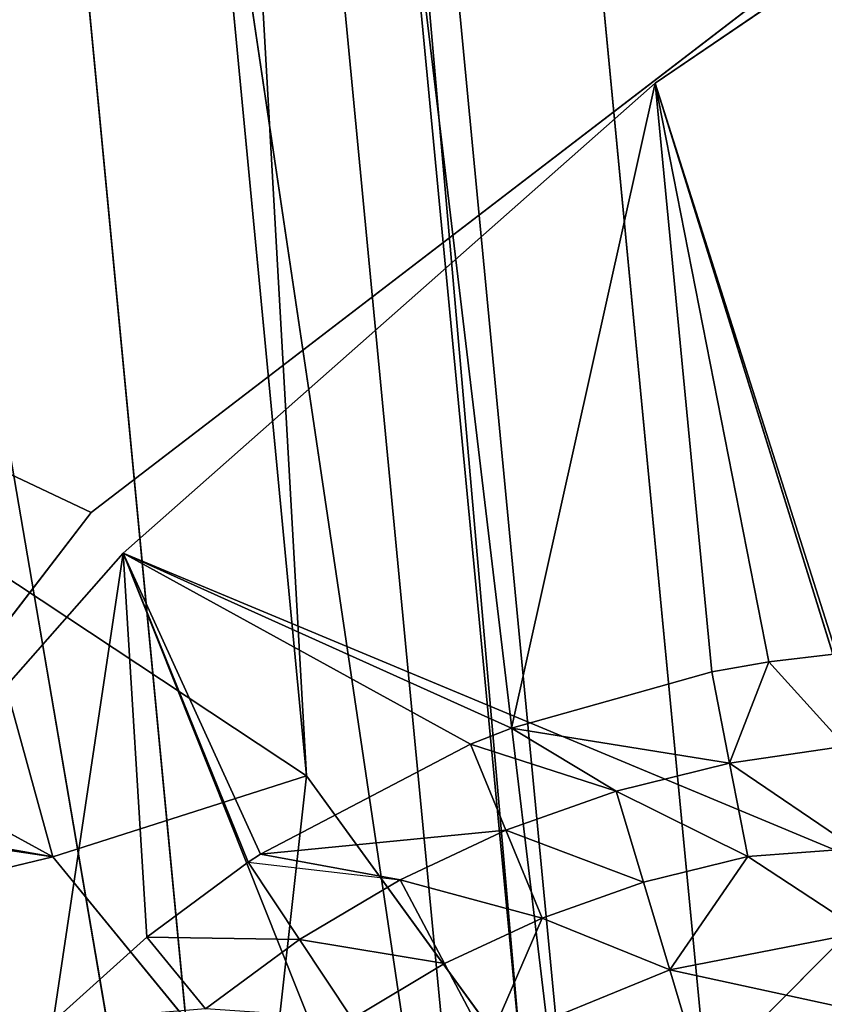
# Model space of a CAD drawing. Extents: x 323 to 497, y 0 to 111.
# Tile 197 of 256: x 347.16 to 348.73, y 78.62 to 80.54. Entities that reach past the tile are written whole.
import ezdxf

# ---------------------------------------------------------------- set-up
doc = ezdxf.new("R2010")
doc.units = 0
doc.header["$LTSCALE"] = 25.4
doc.layers.get('0').update_dxf_attribs({"color": 13, "linetype": 'CONTINUOUS'})

# ---------------------------------------------------------------- blocks, each defined once
blk = doc.blocks.new('MONO-II-7810-7841_STL_1')
at = {"color": 7}
for p, q in [((76.5881, 156.8099, 28.8639), (6.6447, 78.7826, 22.1807)), ((76.5881, 156.8099, 28.8639), (6.6447, 78.7826, 22.1807)), ((37.777, 42.0985, 25.4878), (37.6917, 41.9697, 25.0963)), ((37.777, 42.0985, 25.4878), (37.6917, 41.9697, 25.0963)), ((37.8443, 42.0979, 25.1421), (37.6917, 41.9697, 25.0963)), ((37.8443, 42.0979, 25.1421), (37.6917, 41.9697, 25.0963)), ((37.6184, 41.97, 25.4726), (37.4709, 41.8781, 25.2484)), ((37.6184, 41.97, 25.4726), (37.4709, 41.8781, 25.2484)), ((37.6917, 41.9697, 25.0963), (37.4709, 41.8781, 25.2484)), ((37.6917, 41.9697, 25.0963), (37.4709, 41.8781, 25.2484)), ((37.6917, 41.9697, 25.0963), (37.5211, 41.878, 25.0451)), ((37.6917, 41.9697, 25.0963), (37.5211, 41.878, 25.0451)), ((37.6917, 41.9697, 25.0963), (37.5909, 41.878, 24.8477)), ((37.6917, 41.9697, 25.0963), (37.5909, 41.878, 24.8477)), ((37.837, 41.9694, 24.7415), (37.5909, 41.878, 24.8477)), ((37.837, 41.9694, 24.7415), (37.5909, 41.878, 24.8477)), ((37.6184, 41.97, 25.4726), (37.6917, 41.9697, 25.0963)), ((37.6184, 41.97, 25.4726), (37.6917, 41.9697, 25.0963)), ((37.837, 41.9694, 24.7415), (37.6797, 41.8779, 24.658)), ((37.837, 41.9694, 24.7415), (37.6797, 41.8779, 24.658)), ((37.6917, 41.9697, 25.0963), (37.837, 41.9694, 24.7415)), ((37.6917, 41.9697, 25.0963), (37.837, 41.9694, 24.7415)), ((37.2892, 41.8252, 25.2128), (37.4552, 41.8839, 25.457)), ((37.2892, 41.8252, 25.2128), (37.4552, 41.8839, 25.457)), ((37.2892, 41.8252, 25.2128), (37.4709, 41.8781, 25.2484)), ((37.2892, 41.8252, 25.2128), (37.4709, 41.8781, 25.2484)), ((37.3439, 41.8252, 24.9919), (37.4709, 41.8781, 25.2484)), ((37.3439, 41.8252, 24.9919), (37.4709, 41.8781, 25.2484)), ((37.3439, 41.8252, 24.9919), (37.5211, 41.878, 25.0451)), ((37.3439, 41.8252, 24.9919), (37.5211, 41.878, 25.0451)), ((37.4198, 41.8251, 24.7774), (37.5909, 41.878, 24.8477)), ((37.4198, 41.8251, 24.7774), (37.5909, 41.878, 24.8477)), ((37.4198, 41.8251, 24.7774), (37.5211, 41.878, 25.0451)), ((37.4198, 41.8251, 24.7774), (37.5211, 41.878, 25.0451)), ((37.4709, 41.8781, 25.2484), (37.4552, 41.8839, 25.457)), ((37.4709, 41.8781, 25.2484), (37.4552, 41.8839, 25.457)), ((37.5211, 41.878, 25.0451), (37.4709, 41.8781, 25.2484)), ((37.5211, 41.878, 25.0451), (37.4709, 41.8781, 25.2484)), ((37.5164, 41.8251, 24.5713), (37.5909, 41.878, 24.8477)), ((37.5164, 41.8251, 24.5713), (37.5909, 41.878, 24.8477)), ((37.5164, 41.8251, 24.5713), (37.6797, 41.8779, 24.658)), ((37.5164, 41.8251, 24.5713), (37.6797, 41.8779, 24.658)), ((37.5909, 41.878, 24.8477), (37.5211, 41.878, 25.0451)), ((37.5909, 41.878, 24.8477), (37.5211, 41.878, 25.0451)), ((37.6797, 41.8779, 24.658), (37.5909, 41.878, 24.8477)), ((37.6797, 41.8779, 24.658), (37.5909, 41.878, 24.8477)), ((37.6328, 41.8251, 24.3758), (37.7869, 41.8779, 24.4781)), ((37.6328, 41.8251, 24.3758), (37.7869, 41.8779, 24.4781)), ((37.6328, 41.8251, 24.3758), (37.6797, 41.8779, 24.658)), ((37.6328, 41.8251, 24.3758), (37.6797, 41.8779, 24.658)), ((37.7869, 41.8779, 24.4781), (37.6797, 41.8779, 24.658)), ((37.7869, 41.8779, 24.4781), (37.6797, 41.8779, 24.658)), ((37.2565, 41.8252, 25.438), (37.0923, 41.8086, 25.2894)), ((37.2565, 41.8252, 25.438), (37.0923, 41.8086, 25.2894)), ((37.2892, 41.8252, 25.2128), (37.0923, 41.8086, 25.2894)), ((37.2892, 41.8252, 25.2128), (37.0923, 41.8086, 25.2894)), ((37.1116, 41.8086, 25.178), (37.2892, 41.8252, 25.2128)), ((37.1116, 41.8086, 25.178), (37.2892, 41.8252, 25.2128)), ((37.2213, 41.8086, 24.7886), (37.3439, 41.8252, 24.9919)), ((37.2213, 41.8086, 24.7886), (37.3439, 41.8252, 24.9919)), ((37.2213, 41.8086, 24.7886), (37.2892, 41.8252, 25.2128)), ((37.2213, 41.8086, 24.7886), (37.2892, 41.8252, 25.2128)), ((37.2525, 41.8086, 24.7087), (37.3439, 41.8252, 24.9919)), ((37.2525, 41.8086, 24.7087), (37.3439, 41.8252, 24.9919)), ((37.2525, 41.8086, 24.7087), (37.4198, 41.8251, 24.7774)), ((37.2525, 41.8086, 24.7087), (37.4198, 41.8251, 24.7774)), ((37.2565, 41.8252, 25.438), (37.2892, 41.8252, 25.2128)), ((37.2565, 41.8252, 25.438), (37.2892, 41.8252, 25.2128)), ((37.2892, 41.8252, 25.2128), (37.3439, 41.8252, 24.9919)), ((37.2892, 41.8252, 25.2128), (37.3439, 41.8252, 24.9919)), ((37.3439, 41.8252, 24.9919), (37.4198, 41.8251, 24.7774)), ((37.3439, 41.8252, 24.9919), (37.4198, 41.8251, 24.7774)), ((37.4667, 41.8086, 24.2995), (37.4198, 41.8251, 24.7774)), ((37.4198, 41.8251, 24.7774), (37.5164, 41.8251, 24.5713)), ((37.4667, 41.8086, 24.2995), (37.4198, 41.8251, 24.7774)), ((37.4198, 41.8251, 24.7774), (37.5164, 41.8251, 24.5713)), ((37.4667, 41.8086, 24.2995), (37.5164, 41.8251, 24.5713)), ((37.4822, 41.8086, 24.2758), (37.6328, 41.8251, 24.3758)), ((37.4822, 41.8086, 24.2758), (37.6328, 41.8251, 24.3758)), ((37.4822, 41.8086, 24.2758), (37.5164, 41.8251, 24.5713)), ((37.5164, 41.8251, 24.5713), (37.6328, 41.8251, 24.3758)), ((37.5164, 41.8251, 24.5713), (37.6328, 41.8251, 24.3758)), ((37.6278, 41.8086, 24.0784), (37.7679, 41.8251, 24.1927)), ((37.6278, 41.8086, 24.0784), (37.7679, 41.8251, 24.1927)), ((37.6278, 41.8086, 24.0784), (37.6328, 41.8251, 24.3758)), ((37.6278, 41.8086, 24.0784), (37.6328, 41.8251, 24.3758)), ((37.6328, 41.8251, 24.3758), (37.7679, 41.8251, 24.1927)), ((37.6328, 41.8251, 24.3758), (37.7679, 41.8251, 24.1927)), ((35.9655, 41.8086, 25.068), (35.1879, 41.8086, 26.2097)), ((35.9655, 41.8086, 25.068), (35.1879, 41.8086, 26.2097)), ((35.9655, 41.8086, 25.068), (35.1879, 37.3086, 26.2097)), ((35.9655, 41.8086, 25.068), (35.1879, 37.3086, 26.2097)), ((35.9655, 41.8086, 25.068), (37.1116, 41.8086, 25.178)), ((37.2213, 41.8086, 24.7886), (35.9655, 41.8086, 25.068)), ((37.2213, 41.8086, 24.7886), (35.9655, 41.8086, 25.068)), ((36.8801, 41.8086, 24.0327), (35.9655, 41.8086, 25.068)), ((37.0762, 41.8086, 25.4208), (35.9655, 41.8086, 25.068)), ((37.0762, 41.8086, 25.4208), (35.9655, 41.8086, 25.068)), ((37.0923, 41.8086, 25.2894), (35.9655, 41.8086, 25.068)), ((37.0923, 41.8086, 25.2894), (35.9655, 41.8086, 25.068)), ((35.9655, 41.8086, 25.068), (37.1116, 41.8086, 25.178)), ((35.9655, 41.8086, 25.068), (35.9655, 37.3086, 25.068)), ((35.9655, 41.8086, 25.068), (35.9655, 37.3086, 25.068)), ((36.8801, 41.8086, 24.0327), (35.9655, 41.8086, 25.068)), ((36.8801, 41.8086, 24.0327), (35.9655, 37.3086, 25.068)), ((36.8801, 41.8086, 24.0327), (35.9655, 37.3086, 25.068)), ((37.2213, 41.8086, 24.7886), (36.8801, 41.8086, 24.0327)), ((37.2525, 41.8086, 24.7087), (36.8801, 41.8086, 24.0327)), ((37.2213, 41.8086, 24.7886), (36.8801, 41.8086, 24.0327)), ((37.2525, 41.8086, 24.7087), (36.8801, 41.8086, 24.0327)), ((37.4667, 41.8086, 24.2995), (36.8801, 41.8086, 24.0327)), ((37.4667, 41.8086, 24.2995), (36.8801, 41.8086, 24.0327)), ((37.4822, 41.8086, 24.2758), (36.8801, 41.8086, 24.0327)), ((37.6278, 41.8086, 24.0784), (36.8801, 41.8086, 24.0327)), ((37.4822, 41.8086, 24.2758), (36.8801, 41.8086, 24.0327)), ((37.6278, 41.8086, 24.0784), (36.8801, 41.8086, 24.0327)), ((37.792, 41.8086, 23.8961), (36.8801, 41.8086, 24.0327)), ((37.792, 41.8086, 23.8961), (36.8801, 41.8086, 24.0327)), ((37.9172, 41.8086, 23.1202), (36.8801, 41.8086, 24.0327)), ((36.8801, 41.8086, 24.0327), (36.8801, 37.3086, 24.0327)), ((36.8801, 41.8086, 24.0327), (36.8801, 37.3086, 24.0327)), ((37.9172, 41.8086, 23.1202), (36.8801, 41.8086, 24.0327)), ((37.9172, 41.8086, 23.1202), (36.8801, 37.3086, 24.0327)), ((37.9172, 41.8086, 23.1202), (36.8801, 37.3086, 24.0327)), ((37.0923, 41.8086, 25.2894), (37.0762, 41.8086, 25.4208)), ((37.0923, 41.8086, 25.2894), (37.0762, 41.8086, 25.4208)), ((37.1116, 41.8086, 25.178), (37.0923, 41.8086, 25.2894)), ((37.1116, 41.8086, 25.178), (37.0923, 41.8086, 25.2894)), ((37.2213, 41.8086, 24.7886), (37.1116, 41.8086, 25.178)), ((37.2213, 41.8086, 24.7886), (37.1116, 41.8086, 25.178)), ((37.2525, 41.8086, 24.7087), (37.2213, 41.8086, 24.7886)), ((37.2525, 41.8086, 24.7087), (37.2213, 41.8086, 24.7886)), ((37.4667, 41.8086, 24.2995), (37.2525, 41.8086, 24.7087)), ((37.4667, 41.8086, 24.2995), (37.2525, 41.8086, 24.7087)), ((37.4822, 41.8086, 24.2758), (37.4667, 41.8086, 24.2995)), ((37.6278, 41.8086, 24.0784), (37.4822, 41.8086, 24.2758)), ((37.6278, 41.8086, 24.0784), (37.4822, 41.8086, 24.2758)), ((37.792, 41.8086, 23.8961), (37.6278, 41.8086, 24.0784)), ((37.792, 41.8086, 23.8961), (37.6278, 41.8086, 24.0784)), ((38.4213, 40.3086, 24.646), (37.513, 37.3086, 25.5492)), ((38.4213, 40.3086, 24.646), (37.513, 37.3086, 25.5492)), ((38.4213, 40.3086, 24.646), (37.513, 40.3086, 25.5492)), ((38.4213, 40.3086, 24.646), (37.513, 40.3086, 25.5492)), ((35.9655, 37.3086, 25.068), (35.1879, 37.3086, 26.2097)), ((35.9655, 37.3086, 25.068), (35.1879, 37.3086, 26.2097)), ((36.8801, 37.3086, 24.0327), (35.9655, 37.3086, 25.068)), ((35.9655, 37.3086, 25.068), (37.513, 37.3086, 25.5492)), ((35.9655, 37.3086, 25.068), (37.513, 37.3086, 25.5492)), ((36.8801, 37.3086, 24.0327), (35.9655, 37.3086, 25.068)), ((37.9172, 37.3086, 23.1202), (36.8801, 37.3086, 24.0327)), ((36.8801, 37.3086, 24.0327), (37.513, 37.3086, 25.5492)), ((36.8801, 37.3086, 24.0327), (37.513, 37.3086, 25.5492)), ((36.8801, 37.3086, 24.0327), (38.4213, 37.3086, 24.646)), ((36.8801, 37.3086, 24.0327), (38.4213, 37.3086, 24.646)), ((37.9172, 37.3086, 23.1202), (36.8801, 37.3086, 24.0327)), ((38.4213, 37.3086, 24.646), (37.513, 37.3086, 25.5492)), ((38.4213, 37.3086, 24.646), (37.513, 37.3086, 25.5492))]:
    blk.add_line(p, q, dxfattribs=at)
at = {"color": 18}
for p, q in [((37.3138, 75.0549, 24.3894), (36.8794, 75.5005, 23.732)), ((36.8794, 75.5005, 23.732), (37.4716, 74.9557, 23.8955)), ((36.8794, 75.5005, 23.732), (37.4716, 74.9557, 23.8955)), ((37.3138, 75.0549, 24.3894), (36.8794, 75.5005, 23.732)), ((37.4716, 74.9557, 23.8955), (37.1176, 75.3285, 23.2479)), ((37.4716, 74.9557, 23.8955), (37.1176, 75.3285, 23.2479)), ((37.3138, 75.0549, 24.3894), (27.3219, 63.9081, 23.4347)), ((37.3138, 75.0549, 24.3894), (27.3219, 63.9081, 23.4347)), ((37.3138, 75.0549, 24.3894), (27.9006, 63.3534, 23.8553)), ((37.3138, 75.0549, 24.3894), (27.9006, 63.3534, 23.8553)), ((37.8925, 74.5001, 24.81), (37.3138, 75.0549, 24.3894)), ((37.3138, 75.0549, 24.3894), (37.4716, 74.9557, 23.8955)), ((37.3138, 75.0549, 24.3894), (37.4716, 74.9557, 23.8955)), ((37.3138, 75.0549, 24.3894), (37.9841, 74.4604, 24.3147)), ((37.3138, 75.0549, 24.3894), (37.9841, 74.4604, 24.3147)), ((37.8925, 74.5001, 24.81), (37.3138, 75.0549, 24.3894)), ((37.3272, 73.8093, 23.0801), (37.4716, 74.9557, 23.8955)), ((37.3272, 73.8093, 23.0801), (37.4716, 74.9557, 23.8955)), ((37.3562, 73.7804, 23.1142), (37.4716, 74.9557, 23.8955)), ((37.3562, 73.7804, 23.1142), (37.4716, 74.9557, 23.8955)), ((37.9841, 74.4604, 24.3147), (37.4716, 74.9557, 23.8955)), ((37.6119, 73.5342, 23.313), (37.4716, 74.9557, 23.8955)), ((37.9841, 74.4604, 24.3147), (37.4716, 74.9557, 23.8955)), ((37.6119, 73.5342, 23.313), (37.4716, 74.9557, 23.8955)), ((37.8925, 74.5001, 24.81), (27.9006, 63.3534, 23.8553)), ((37.8925, 74.5001, 24.81), (27.9006, 63.3534, 23.8553)), ((37.8925, 74.5001, 24.81), (28.5608, 62.7497, 23.9935)), ((37.8925, 74.5001, 24.81), (28.5608, 62.7497, 23.9935)), ((38.5527, 73.8964, 24.9482), (28.5608, 62.7497, 23.9935)), ((38.5527, 73.8964, 24.9482), (28.5608, 62.7497, 23.9935)), ((38.5527, 73.8964, 24.9482), (29.2311, 62.1624, 23.8343)), ((38.5527, 73.8964, 24.9482), (29.2311, 62.1624, 23.8343)), ((39.2231, 73.3092, 24.789), (29.2311, 62.1624, 23.8343)), ((39.2231, 73.3092, 24.789), (29.2311, 62.1624, 23.8343)), ((39.2231, 73.3092, 24.789), (29.8389, 61.6553, 23.3949)), ((39.2231, 73.3092, 24.789), (29.8389, 61.6553, 23.3949)), ((39.8308, 72.802, 24.3497), (29.8389, 61.6553, 23.3949)), ((39.8308, 72.802, 24.3497), (29.8389, 61.6553, 23.3949)), ((39.8308, 72.802, 24.3497), (30.3181, 61.2832, 22.7231)), ((39.8308, 72.802, 24.3497), (30.3181, 61.2832, 22.7231))]:
    blk.add_line(p, q, dxfattribs=at)
at = {"color": 250}
for p, q in [((26.2504, 41.6086, 1.8187), (36.8015, 41.6086, 23.9699)), ((26.2504, 41.6086, 1.8187), (36.8015, 41.6086, 23.9699)), ((35.0375, 41.6086, 26.2687), (36.8015, 41.6086, 23.9699)), ((36.8015, 41.6086, 23.9699), (35.0375, 40.8086, 26.2687)), ((36.8015, 41.6086, 23.9699), (35.0375, 40.8086, 26.2687)), ((35.0375, 41.6086, 26.2687), (36.8015, 41.6086, 23.9699)), ((36.8015, 41.6086, 23.9699), (39.1004, 41.6086, 22.2059)), ((39.1004, 41.6086, 22.2059), (36.8015, 40.8086, 23.9699)), ((39.1004, 41.6086, 22.2059), (36.8015, 40.8086, 23.9699)), ((36.8015, 41.6086, 23.9699), (39.1004, 41.6086, 22.2059)), ((36.8015, 41.6086, 23.9699), (36.8015, 40.8086, 23.9699)), ((36.8015, 41.6086, 23.9699), (36.8015, 40.8086, 23.9699)), ((36.8015, 40.8086, 23.9699), (26.2504, 40.8086, 1.8187)), ((36.8015, 40.8086, 23.9699), (26.2504, 40.8086, 1.8187)), ((36.8015, 40.8086, 23.9699), (35.0375, 40.8086, 26.2687)), ((36.8015, 40.8086, 23.9699), (35.0375, 40.8086, 26.2687)), ((39.1004, 40.8086, 22.2059), (36.8015, 40.8086, 23.9699)), ((39.1004, 40.8086, 22.2059), (36.8015, 40.8086, 23.9699))]:
    blk.add_line(p, q, dxfattribs=at)
at = {"color": 7}
mesh = blk.add_polyface(dxfattribs=at)
corners = [(76.5881, 156.8099, 28.8639), (6.6447, 78.7826, 22.1807), (5.8344, 79.1738, 26.0933)]
mesh.append_faces([[corners[k] for k in face] for face in [(0, 1, 2)]], dxfattribs={"color": 7})
mesh = blk.add_polyface(dxfattribs=at)
corners = [(76.5881, 156.8099, 28.8639), (77.8094, 156.0359, 25.1185), (6.6447, 78.7826, 22.1807)]
mesh.append_faces([[corners[k] for k in face] for face in [(0, 1, 2)]], dxfattribs={"color": 7})
mesh = blk.add_polyface(dxfattribs=at)
corners = [(77.2257, 156.052, 31.0386), (6.6989, 78.2191, 28.1924), (7.2823, 78.0248, 24.3554)]
mesh.append_faces([[corners[k] for k in face] for face in [(0, 1, 2)]], dxfattribs={"color": 7})
mesh = blk.add_polyface(dxfattribs=at)
corners = [(77.2257, 156.052, 31.0386), (7.2823, 78.0248, 24.3554), (78.2257, 155.4734, 27.3284)]
mesh.append_faces([[corners[k] for k in face] for face in [(0, 1, 2)]], dxfattribs={"color": 7})
mesh = blk.add_polyface(dxfattribs=at)
corners = [(77.8094, 156.0359, 25.1185), (7.866, 78.0086, 18.4353), (6.6447, 78.7826, 22.1807)]
mesh.append_faces([[corners[k] for k in face] for face in [(0, 1, 2)]], dxfattribs={"color": 7})
mesh = blk.add_polyface(dxfattribs=at)
corners = [(77.8094, 156.0359, 25.1185), (79.4157, 154.8956, 21.6203), (7.866, 78.0086, 18.4353)]
mesh.append_faces([[corners[k] for k in face] for face in [(0, 1, 2)]], dxfattribs={"color": 7})
mesh = blk.add_polyface(dxfattribs=at)
corners = [(78.2257, 155.4734, 27.3284), (7.2823, 78.0248, 24.3554), (8.2823, 77.4461, 20.6452)]
mesh.append_faces([[corners[k] for k in face] for face in [(0, 1, 2)]], dxfattribs={"color": 7})
mesh = blk.add_polyface(dxfattribs=at)
corners = [(78.2257, 155.4734, 27.3284), (8.2823, 77.4461, 20.6452), (79.62, 154.5234, 23.8278)]
mesh.append_faces([[corners[k] for k in face] for face in [(0, 1, 2)]], dxfattribs={"color": 7})
mesh = blk.add_polyface(dxfattribs=at)
corners = [(37.3138, 75.0549, 24.3894), (36.8794, 75.5005, 23.732), (27.3219, 63.9081, 23.4347)]
mesh.append_faces([[corners[k] for k in face] for face in [(0, 1, 2)]], dxfattribs={"color": 7})
mesh = blk.add_polyface(dxfattribs=at)
corners = [(37.4716, 74.9557, 23.8955), (37.1176, 75.3285, 23.2479), (36.8794, 75.5005, 23.732)]
mesh.append_faces([[corners[k] for k in face] for face in [(0, 1, 2)]], dxfattribs={"color": 7})
mesh = blk.add_polyface(dxfattribs=at)
corners = [(37.3138, 75.0549, 24.3894), (37.4716, 74.9557, 23.8955), (36.8794, 75.5005, 23.732)]
mesh.append_faces([[corners[k] for k in face] for face in [(0, 1, 2)]], dxfattribs={"color": 7})
mesh = blk.add_polyface(dxfattribs=at)
corners = [(37.1176, 75.3285, 23.2479), (37.4716, 74.9557, 23.8955), (37.3272, 73.8093, 23.0801)]
mesh.append_faces([[corners[k] for k in face] for face in [(0, 1, 2)]], dxfattribs={"color": 7})
mesh = blk.add_polyface(dxfattribs=at)
corners = [(37.3138, 75.0549, 24.3894), (27.3219, 63.9081, 23.4347), (27.9006, 63.3534, 23.8553)]
mesh.append_faces([[corners[k] for k in face] for face in [(0, 1, 2)]], dxfattribs={"color": 7})
mesh = blk.add_polyface(dxfattribs=at)
corners = [(37.8925, 74.5001, 24.81), (37.3138, 75.0549, 24.3894), (27.9006, 63.3534, 23.8553)]
mesh.append_faces([[corners[k] for k in face] for face in [(0, 1, 2)]], dxfattribs={"color": 7})
mesh = blk.add_polyface(dxfattribs=at)
corners = [(37.3138, 75.0549, 24.3894), (37.9841, 74.4604, 24.3147), (37.4716, 74.9557, 23.8955)]
mesh.append_faces([[corners[k] for k in face] for face in [(0, 1, 2)]], dxfattribs={"color": 7})
mesh = blk.add_polyface(dxfattribs=at)
corners = [(37.8925, 74.5001, 24.81), (37.9841, 74.4604, 24.3147), (37.3138, 75.0549, 24.3894)]
mesh.append_faces([[corners[k] for k in face] for face in [(0, 1, 2)]], dxfattribs={"color": 7})
mesh = blk.add_polyface(dxfattribs=at)
corners = [(37.4716, 74.9557, 23.8955), (37.3562, 73.7804, 23.1142), (37.3272, 73.8093, 23.0801)]
mesh.append_faces([[corners[k] for k in face] for face in [(0, 1, 2)]], dxfattribs={"color": 7})
mesh = blk.add_polyface(dxfattribs=at)
corners = [(37.4716, 74.9557, 23.8955), (37.6119, 73.5342, 23.313), (37.3562, 73.7804, 23.1142)]
mesh.append_faces([[corners[k] for k in face] for face in [(0, 1, 2)]], dxfattribs={"color": 7})
mesh = blk.add_polyface(dxfattribs=at)
corners = [(37.4716, 74.9557, 23.8955), (37.9841, 74.4604, 24.3147), (37.6119, 73.5342, 23.313)]
mesh.append_faces([[corners[k] for k in face] for face in [(0, 1, 2)]], dxfattribs={"color": 7})
mesh = blk.add_polyface(dxfattribs=at)
corners = [(37.8925, 74.5001, 24.81), (27.9006, 63.3534, 23.8553), (28.5608, 62.7497, 23.9935)]
mesh.append_faces([[corners[k] for k in face] for face in [(0, 1, 2)]], dxfattribs={"color": 7})
mesh = blk.add_polyface(dxfattribs=at)
corners = [(38.5527, 73.8964, 24.9482), (37.8925, 74.5001, 24.81), (28.5608, 62.7497, 23.9935)]
mesh.append_faces([[corners[k] for k in face] for face in [(0, 1, 2)]], dxfattribs={"color": 7})
mesh = blk.add_polyface(dxfattribs=at)
corners = [(37.9841, 74.4604, 24.3147), (37.7498, 73.4061, 23.3649), (37.6119, 73.5342, 23.313)]
mesh.append_faces([[corners[k] for k in face] for face in [(0, 1, 2)]], dxfattribs={"color": 7})
mesh = blk.add_polyface(dxfattribs=at)
corners = [(37.9841, 74.4604, 24.3147), (37.9462, 73.2281, 23.3875), (37.7498, 73.4061, 23.3649)]
mesh.append_faces([[corners[k] for k in face] for face in [(0, 1, 2)]], dxfattribs={"color": 7})
mesh = blk.add_polyface(dxfattribs=at)
corners = [(38.5527, 73.8964, 24.9482), (28.5608, 62.7497, 23.9935), (29.2311, 62.1624, 23.8343)]
mesh.append_faces([[corners[k] for k in face] for face in [(0, 1, 2)]], dxfattribs={"color": 7})
mesh = blk.add_polyface(dxfattribs=at)
corners = [(39.2231, 73.3092, 24.789), (38.5527, 73.8964, 24.9482), (29.2311, 62.1624, 23.8343)]
mesh.append_faces([[corners[k] for k in face] for face in [(0, 1, 2)]], dxfattribs={"color": 7})
mesh = blk.add_polyface(dxfattribs=at)
corners = [(39.2231, 73.3092, 24.789), (29.2311, 62.1624, 23.8343), (29.8389, 61.6553, 23.3949)]
mesh.append_faces([[corners[k] for k in face] for face in [(0, 1, 2)]], dxfattribs={"color": 7})
mesh = blk.add_polyface(dxfattribs=at)
corners = [(39.8308, 72.802, 24.3497), (39.2231, 73.3092, 24.789), (29.8389, 61.6553, 23.3949)]
mesh.append_faces([[corners[k] for k in face] for face in [(0, 1, 2)]], dxfattribs={"color": 7})
mesh = blk.add_polyface(dxfattribs=at)
corners = [(39.8308, 72.802, 24.3497), (29.8389, 61.6553, 23.3949), (30.3181, 61.2832, 22.7231)]
mesh.append_faces([[corners[k] for k in face] for face in [(0, 1, 2)]], dxfattribs={"color": 7})
mesh = blk.add_polyface(dxfattribs=at)
corners = [(40.3101, 72.43, 23.6778), (39.8308, 72.802, 24.3497), (30.3181, 61.2832, 22.7231)]
mesh.append_faces([[corners[k] for k in face] for face in [(0, 1, 2)]], dxfattribs={"color": 7})
mesh = blk.add_polyface(dxfattribs=at)
corners = [(44.2875, 44.8624, 24.2499), (36.9174, 54.2207, 23.5457), (36.1637, 52.7589, 23.4737)]
mesh.append_faces([[corners[k] for k in face] for face in [(0, 1, 2)]], dxfattribs={"color": 7})
mesh = blk.add_polyface(dxfattribs=at)
corners = [(45.6198, 46.3486, 24.3772), (45.1304, 47.0196, 21.6662), (36.9174, 54.2207, 23.5457)]
mesh.append_faces([[corners[k] for k in face] for face in [(0, 1, 2)]], dxfattribs={"color": 7})
mesh = blk.add_polyface(dxfattribs=at)
corners = [(45.6198, 46.3486, 24.3772), (36.9174, 54.2207, 23.5457), (44.2875, 44.8624, 24.2499)]
mesh.append_faces([[corners[k] for k in face] for face in [(0, 1, 2)]], dxfattribs={"color": 7})
mesh = blk.add_polyface(dxfattribs=at)
corners = [(44.2875, 44.8624, 24.2499), (36.1637, 52.7589, 23.4737), (35.8925, 52.4564, 23.4478)]
mesh.append_faces([[corners[k] for k in face] for face in [(0, 1, 2)]], dxfattribs={"color": 7})
mesh = blk.add_polyface(dxfattribs=at)
corners = [(44.2875, 44.8624, 24.2499), (35.8925, 52.4564, 23.4478), (43.7981, 45.5333, 21.5389)]
mesh.append_faces([[corners[k] for k in face] for face in [(0, 1, 2)]], dxfattribs={"color": 7})
mesh = blk.add_polyface(dxfattribs=at)
corners = [(37.777, 42.0985, 25.4878), (37.6917, 41.9697, 25.0963), (37.6184, 41.97, 25.4726)]
mesh.append_faces([[corners[k] for k in face] for face in [(0, 1, 2)]], dxfattribs={"color": 7})
mesh = blk.add_polyface(dxfattribs=at)
corners = [(37.777, 42.0985, 25.4878), (37.8443, 42.0979, 25.1421), (37.6917, 41.9697, 25.0963)]
mesh.append_faces([[corners[k] for k in face] for face in [(0, 1, 2)]], dxfattribs={"color": 7})
mesh = blk.add_polyface(dxfattribs=at)
corners = [(37.8443, 42.0979, 25.1421), (37.837, 41.9694, 24.7415), (37.6917, 41.9697, 25.0963)]
mesh.append_faces([[corners[k] for k in face] for face in [(0, 1, 2)]], dxfattribs={"color": 7})
mesh = blk.add_polyface(dxfattribs=at)
corners = [(37.6184, 41.97, 25.4726), (37.4709, 41.8781, 25.2484), (37.4552, 41.8839, 25.457)]
mesh.append_faces([[corners[k] for k in face] for face in [(0, 1, 2)]], dxfattribs={"color": 7})
mesh = blk.add_polyface(dxfattribs=at)
corners = [(37.6184, 41.97, 25.4726), (37.6917, 41.9697, 25.0963), (37.4709, 41.8781, 25.2484)]
mesh.append_faces([[corners[k] for k in face] for face in [(0, 1, 2)]], dxfattribs={"color": 7})
mesh = blk.add_polyface(dxfattribs=at)
corners = [(37.4709, 41.8781, 25.2484), (37.6917, 41.9697, 25.0963), (37.5211, 41.878, 25.0451)]
mesh.append_faces([[corners[k] for k in face] for face in [(0, 1, 2)]], dxfattribs={"color": 7})
mesh = blk.add_polyface(dxfattribs=at)
corners = [(37.6917, 41.9697, 25.0963), (37.5909, 41.878, 24.8477), (37.5211, 41.878, 25.0451)]
mesh.append_faces([[corners[k] for k in face] for face in [(0, 1, 2)]], dxfattribs={"color": 7})
mesh = blk.add_polyface(dxfattribs=at)
corners = [(37.6917, 41.9697, 25.0963), (37.837, 41.9694, 24.7415), (37.5909, 41.878, 24.8477)]
mesh.append_faces([[corners[k] for k in face] for face in [(0, 1, 2)]], dxfattribs={"color": 7})
mesh = blk.add_polyface(dxfattribs=at)
corners = [(37.5909, 41.878, 24.8477), (37.837, 41.9694, 24.7415), (37.6797, 41.8779, 24.658)]
mesh.append_faces([[corners[k] for k in face] for face in [(0, 1, 2)]], dxfattribs={"color": 7})
mesh = blk.add_polyface(dxfattribs=at)
corners = [(37.837, 41.9694, 24.7415), (37.7869, 41.8779, 24.4781), (37.6797, 41.8779, 24.658)]
mesh.append_faces([[corners[k] for k in face] for face in [(0, 1, 2)]], dxfattribs={"color": 7})
mesh = blk.add_polyface(dxfattribs=at)
corners = [(37.4552, 41.8839, 25.457), (37.2892, 41.8252, 25.2128), (37.2565, 41.8252, 25.438)]
mesh.append_faces([[corners[k] for k in face] for face in [(0, 1, 2)]], dxfattribs={"color": 7})
mesh = blk.add_polyface(dxfattribs=at)
corners = [(37.4552, 41.8839, 25.457), (37.4709, 41.8781, 25.2484), (37.2892, 41.8252, 25.2128)]
mesh.append_faces([[corners[k] for k in face] for face in [(0, 1, 2)]], dxfattribs={"color": 7})
mesh = blk.add_polyface(dxfattribs=at)
corners = [(37.4709, 41.8781, 25.2484), (37.3439, 41.8252, 24.9919), (37.2892, 41.8252, 25.2128)]
mesh.append_faces([[corners[k] for k in face] for face in [(0, 1, 2)]], dxfattribs={"color": 7})
mesh = blk.add_polyface(dxfattribs=at)
corners = [(37.4709, 41.8781, 25.2484), (37.5211, 41.878, 25.0451), (37.3439, 41.8252, 24.9919)]
mesh.append_faces([[corners[k] for k in face] for face in [(0, 1, 2)]], dxfattribs={"color": 7})
mesh = blk.add_polyface(dxfattribs=at)
corners = [(37.5211, 41.878, 25.0451), (37.4198, 41.8251, 24.7774), (37.3439, 41.8252, 24.9919)]
mesh.append_faces([[corners[k] for k in face] for face in [(0, 1, 2)]], dxfattribs={"color": 7})
mesh = blk.add_polyface(dxfattribs=at)
corners = [(37.5909, 41.878, 24.8477), (37.5164, 41.8251, 24.5713), (37.4198, 41.8251, 24.7774)]
mesh.append_faces([[corners[k] for k in face] for face in [(0, 1, 2)]], dxfattribs={"color": 7})
mesh = blk.add_polyface(dxfattribs=at)
corners = [(37.5211, 41.878, 25.0451), (37.5909, 41.878, 24.8477), (37.4198, 41.8251, 24.7774)]
mesh.append_faces([[corners[k] for k in face] for face in [(0, 1, 2)]], dxfattribs={"color": 7})
mesh = blk.add_polyface(dxfattribs=at)
corners = [(37.5909, 41.878, 24.8477), (37.6797, 41.8779, 24.658), (37.5164, 41.8251, 24.5713)]
mesh.append_faces([[corners[k] for k in face] for face in [(0, 1, 2)]], dxfattribs={"color": 7})
mesh = blk.add_polyface(dxfattribs=at)
corners = [(37.6797, 41.8779, 24.658), (37.6328, 41.8251, 24.3758), (37.5164, 41.8251, 24.5713)]
mesh.append_faces([[corners[k] for k in face] for face in [(0, 1, 2)]], dxfattribs={"color": 7})
mesh = blk.add_polyface(dxfattribs=at)
corners = [(37.7869, 41.8779, 24.4781), (37.7679, 41.8251, 24.1927), (37.6328, 41.8251, 24.3758)]
mesh.append_faces([[corners[k] for k in face] for face in [(0, 1, 2)]], dxfattribs={"color": 7})
mesh = blk.add_polyface(dxfattribs=at)
corners = [(37.6797, 41.8779, 24.658), (37.7869, 41.8779, 24.4781), (37.6328, 41.8251, 24.3758)]
mesh.append_faces([[corners[k] for k in face] for face in [(0, 1, 2)]], dxfattribs={"color": 7})
mesh = blk.add_polyface(dxfattribs=at)
corners = [(37.2565, 41.8252, 25.438), (37.0923, 41.8086, 25.2894), (37.0762, 41.8086, 25.4208)]
mesh.append_faces([[corners[k] for k in face] for face in [(0, 1, 2)]], dxfattribs={"color": 7})
mesh = blk.add_polyface(dxfattribs=at)
corners = [(37.2565, 41.8252, 25.438), (37.2892, 41.8252, 25.2128), (37.0923, 41.8086, 25.2894)]
mesh.append_faces([[corners[k] for k in face] for face in [(0, 1, 2)]], dxfattribs={"color": 7})
mesh = blk.add_polyface(dxfattribs=at)
corners = [(37.0923, 41.8086, 25.2894), (37.2892, 41.8252, 25.2128), (37.1116, 41.8086, 25.178)]
mesh.append_faces([[corners[k] for k in face] for face in [(0, 1, 2)]], dxfattribs={"color": 7})
mesh = blk.add_polyface(dxfattribs=at)
corners = [(37.2892, 41.8252, 25.2128), (37.2213, 41.8086, 24.7886), (37.1116, 41.8086, 25.178)]
mesh.append_faces([[corners[k] for k in face] for face in [(0, 1, 2)]], dxfattribs={"color": 7})
mesh = blk.add_polyface(dxfattribs=at)
corners = [(37.3439, 41.8252, 24.9919), (37.2525, 41.8086, 24.7087), (37.2213, 41.8086, 24.7886)]
mesh.append_faces([[corners[k] for k in face] for face in [(0, 1, 2)]], dxfattribs={"color": 7})
mesh = blk.add_polyface(dxfattribs=at)
corners = [(37.2892, 41.8252, 25.2128), (37.3439, 41.8252, 24.9919), (37.2213, 41.8086, 24.7886)]
mesh.append_faces([[corners[k] for k in face] for face in [(0, 1, 2)]], dxfattribs={"color": 7})
mesh = blk.add_polyface(dxfattribs=at)
corners = [(37.3439, 41.8252, 24.9919), (37.4198, 41.8251, 24.7774), (37.2525, 41.8086, 24.7087)]
mesh.append_faces([[corners[k] for k in face] for face in [(0, 1, 2)]], dxfattribs={"color": 7})
mesh = blk.add_polyface(dxfattribs=at)
corners = [(37.4198, 41.8251, 24.7774), (37.4667, 41.8086, 24.2995), (37.2525, 41.8086, 24.7087)]
mesh.append_faces([[corners[k] for k in face] for face in [(0, 1, 2)]], dxfattribs={"color": 7})
mesh = blk.add_polyface(dxfattribs=at)
corners = [(37.4198, 41.8251, 24.7774), (37.5164, 41.8251, 24.5713), (37.4667, 41.8086, 24.2995)]
mesh.append_faces([[corners[k] for k in face] for face in [(0, 1, 2)]], dxfattribs={"color": 7})
mesh = blk.add_polyface(dxfattribs=at)
corners = [(37.6328, 41.8251, 24.3758), (37.6278, 41.8086, 24.0784), (37.4822, 41.8086, 24.2758)]
mesh.append_faces([[corners[k] for k in face] for face in [(0, 1, 2)]], dxfattribs={"color": 7})
mesh = blk.add_polyface(dxfattribs=at)
corners = [(37.5164, 41.8251, 24.5713), (37.6328, 41.8251, 24.3758), (37.4822, 41.8086, 24.2758)]
mesh.append_faces([[corners[k] for k in face] for face in [(0, 1, 2)]], dxfattribs={"color": 7})
mesh = blk.add_polyface(dxfattribs=at)
corners = [(37.7679, 41.8251, 24.1927), (37.792, 41.8086, 23.8961), (37.6278, 41.8086, 24.0784)]
mesh.append_faces([[corners[k] for k in face] for face in [(0, 1, 2)]], dxfattribs={"color": 7})
mesh = blk.add_polyface(dxfattribs=at)
corners = [(37.6328, 41.8251, 24.3758), (37.7679, 41.8251, 24.1927), (37.6278, 41.8086, 24.0784)]
mesh.append_faces([[corners[k] for k in face] for face in [(0, 1, 2)]], dxfattribs={"color": 7})
mesh = blk.add_polyface(dxfattribs=at)
corners = [(35.1879, 41.8086, 26.2097), (37.0762, 41.8086, 25.4208), (35.9655, 41.8086, 25.068)]
mesh.append_faces([[corners[k] for k in face] for face in [(0, 1, 2)]], dxfattribs={"color": 7})
mesh = blk.add_polyface(dxfattribs=at)
corners = [(35.9655, 41.8086, 25.068), (35.1879, 37.3086, 26.2097), (35.1879, 41.8086, 26.2097)]
mesh.append_faces([[corners[k] for k in face] for face in [(0, 1, 2)]], dxfattribs={"color": 7})
mesh = blk.add_polyface(dxfattribs=at)
corners = [(35.9655, 41.8086, 25.068), (35.9655, 37.3086, 25.068), (35.1879, 37.3086, 26.2097)]
mesh.append_faces([[corners[k] for k in face] for face in [(0, 1, 2)]], dxfattribs={"color": 7})
mesh = blk.add_polyface(dxfattribs=at)
corners = [(37.1116, 41.8086, 25.178), (37.2213, 41.8086, 24.7886), (35.9655, 41.8086, 25.068)]
mesh.append_faces([[corners[k] for k in face] for face in [(0, 1, 2)]], dxfattribs={"color": 7})
mesh = blk.add_polyface(dxfattribs=at)
corners = [(35.9655, 41.8086, 25.068), (37.2213, 41.8086, 24.7886), (36.8801, 41.8086, 24.0327)]
mesh.append_faces([[corners[k] for k in face] for face in [(0, 1, 2)]], dxfattribs={"color": 7})
mesh = blk.add_polyface(dxfattribs=at)
corners = [(37.0762, 41.8086, 25.4208), (37.0923, 41.8086, 25.2894), (35.9655, 41.8086, 25.068)]
mesh.append_faces([[corners[k] for k in face] for face in [(0, 1, 2)]], dxfattribs={"color": 7})
mesh = blk.add_polyface(dxfattribs=at)
corners = [(37.0923, 41.8086, 25.2894), (37.1116, 41.8086, 25.178), (35.9655, 41.8086, 25.068)]
mesh.append_faces([[corners[k] for k in face] for face in [(0, 1, 2)]], dxfattribs={"color": 7})
mesh = blk.add_polyface(dxfattribs=at)
corners = [(36.8801, 41.8086, 24.0327), (35.9655, 37.3086, 25.068), (35.9655, 41.8086, 25.068)]
mesh.append_faces([[corners[k] for k in face] for face in [(0, 1, 2)]], dxfattribs={"color": 7})
mesh = blk.add_polyface(dxfattribs=at)
corners = [(36.8801, 41.8086, 24.0327), (36.8801, 37.3086, 24.0327), (35.9655, 37.3086, 25.068)]
mesh.append_faces([[corners[k] for k in face] for face in [(0, 1, 2)]], dxfattribs={"color": 7})
mesh = blk.add_polyface(dxfattribs=at)
corners = [(37.2213, 41.8086, 24.7886), (37.2525, 41.8086, 24.7087), (36.8801, 41.8086, 24.0327)]
mesh.append_faces([[corners[k] for k in face] for face in [(0, 1, 2)]], dxfattribs={"color": 7})
mesh = blk.add_polyface(dxfattribs=at)
corners = [(37.2525, 41.8086, 24.7087), (37.4667, 41.8086, 24.2995), (36.8801, 41.8086, 24.0327)]
mesh.append_faces([[corners[k] for k in face] for face in [(0, 1, 2)]], dxfattribs={"color": 7})
mesh = blk.add_polyface(dxfattribs=at)
corners = [(37.4667, 41.8086, 24.2995), (37.4822, 41.8086, 24.2758), (36.8801, 41.8086, 24.0327)]
mesh.append_faces([[corners[k] for k in face] for face in [(0, 1, 2)]], dxfattribs={"color": 7})
mesh = blk.add_polyface(dxfattribs=at)
corners = [(37.4822, 41.8086, 24.2758), (37.6278, 41.8086, 24.0784), (36.8801, 41.8086, 24.0327)]
mesh.append_faces([[corners[k] for k in face] for face in [(0, 1, 2)]], dxfattribs={"color": 7})
mesh = blk.add_polyface(dxfattribs=at)
corners = [(37.6278, 41.8086, 24.0784), (37.792, 41.8086, 23.8961), (36.8801, 41.8086, 24.0327)]
mesh.append_faces([[corners[k] for k in face] for face in [(0, 1, 2)]], dxfattribs={"color": 7})
mesh = blk.add_polyface(dxfattribs=at)
corners = [(36.8801, 41.8086, 24.0327), (37.792, 41.8086, 23.8961), (37.9172, 41.8086, 23.1202)]
mesh.append_faces([[corners[k] for k in face] for face in [(0, 1, 2)]], dxfattribs={"color": 7})
mesh = blk.add_polyface(dxfattribs=at)
corners = [(37.9172, 41.8086, 23.1202), (36.8801, 37.3086, 24.0327), (36.8801, 41.8086, 24.0327)]
mesh.append_faces([[corners[k] for k in face] for face in [(0, 1, 2)]], dxfattribs={"color": 7})
mesh = blk.add_polyface(dxfattribs=at)
corners = [(37.9172, 37.3086, 23.1202), (36.8801, 37.3086, 24.0327), (37.9172, 41.8086, 23.1202)]
mesh.append_faces([[corners[k] for k in face] for face in [(0, 1, 2)]], dxfattribs={"color": 7})
mesh = blk.add_polyface(dxfattribs=at)
corners = [(36.8015, 41.6086, 23.9699), (39.1004, 41.6086, 22.2059), (26.2504, 41.6086, 1.8187)]
mesh.append_faces([[corners[k] for k in face] for face in [(0, 1, 2)]], dxfattribs={"color": 7})
mesh = blk.add_polyface(dxfattribs=at)
corners = [(35.0375, 41.6086, 26.2687), (36.8015, 41.6086, 23.9699), (26.2504, 41.6086, 1.8187)]
mesh.append_faces([[corners[k] for k in face] for face in [(0, 1, 2)]], dxfattribs={"color": 7})
mesh = blk.add_polyface(dxfattribs=at)
corners = [(36.8015, 41.6086, 23.9699), (35.0375, 40.8086, 26.2687), (36.8015, 40.8086, 23.9699)]
mesh.append_faces([[corners[k] for k in face] for face in [(0, 1, 2)]], dxfattribs={"color": 7})
mesh = blk.add_polyface(dxfattribs=at)
corners = [(36.8015, 41.6086, 23.9699), (35.0375, 41.6086, 26.2687), (35.0375, 40.8086, 26.2687)]
mesh.append_faces([[corners[k] for k in face] for face in [(0, 1, 2)]], dxfattribs={"color": 7})
mesh = blk.add_polyface(dxfattribs=at)
corners = [(39.1004, 41.6086, 22.2059), (36.8015, 40.8086, 23.9699), (39.1004, 40.8086, 22.2059)]
mesh.append_faces([[corners[k] for k in face] for face in [(0, 1, 2)]], dxfattribs={"color": 7})
mesh = blk.add_polyface(dxfattribs=at)
corners = [(39.1004, 41.6086, 22.2059), (36.8015, 41.6086, 23.9699), (36.8015, 40.8086, 23.9699)]
mesh.append_faces([[corners[k] for k in face] for face in [(0, 1, 2)]], dxfattribs={"color": 7})
mesh = blk.add_polyface(dxfattribs=at)
corners = [(36.8015, 40.8086, 23.9699), (26.2504, 40.8086, 1.8187), (39.1004, 40.8086, 22.2059)]
mesh.append_faces([[corners[k] for k in face] for face in [(0, 1, 2)]], dxfattribs={"color": 7})
mesh = blk.add_polyface(dxfattribs=at)
corners = [(35.0375, 40.8086, 26.2687), (26.2504, 40.8086, 1.8187), (36.8015, 40.8086, 23.9699)]
mesh.append_faces([[corners[k] for k in face] for face in [(0, 1, 2)]], dxfattribs={"color": 7})
mesh = blk.add_polyface(dxfattribs=at)
corners = [(38.4213, 40.3086, 24.646), (37.513, 37.3086, 25.5492), (38.4213, 37.3086, 24.646)]
mesh.append_faces([[corners[k] for k in face] for face in [(0, 1, 2)]], dxfattribs={"color": 7})
mesh = blk.add_polyface(dxfattribs=at)
corners = [(38.4213, 40.3086, 24.646), (37.513, 40.3086, 25.5492), (37.513, 37.3086, 25.5492)]
mesh.append_faces([[corners[k] for k in face] for face in [(0, 1, 2)]], dxfattribs={"color": 7})
mesh = blk.add_polyface(dxfattribs=at)
corners = [(40.965, 40.3086, 28.4397), (37.513, 40.3086, 25.5492), (38.4213, 40.3086, 24.646)]
mesh.append_faces([[corners[k] for k in face] for face in [(0, 1, 2)]], dxfattribs={"color": 7})
mesh = blk.add_polyface(dxfattribs=at)
corners = [(35.1879, 37.3086, 26.2097), (35.9655, 37.3086, 25.068), (37.513, 37.3086, 25.5492)]
mesh.append_faces([[corners[k] for k in face] for face in [(0, 1, 2)]], dxfattribs={"color": 7})
mesh = blk.add_polyface(dxfattribs=at)
corners = [(37.513, 37.3086, 25.5492), (35.9655, 37.3086, 25.068), (36.8801, 37.3086, 24.0327)]
mesh.append_faces([[corners[k] for k in face] for face in [(0, 1, 2)]], dxfattribs={"color": 7})
mesh = blk.add_polyface(dxfattribs=at)
corners = [(37.513, 37.3086, 25.5492), (36.8801, 37.3086, 24.0327), (38.4213, 37.3086, 24.646)]
mesh.append_faces([[corners[k] for k in face] for face in [(0, 1, 2)]], dxfattribs={"color": 7})
mesh = blk.add_polyface(dxfattribs=at)
corners = [(38.4213, 37.3086, 24.646), (36.8801, 37.3086, 24.0327), (37.9172, 37.3086, 23.1202)]
mesh.append_faces([[corners[k] for k in face] for face in [(0, 1, 2)]], dxfattribs={"color": 7})

msp = doc.modelspace()

# ---------------------------------------------------------------- block references
at = {"color": 0, "extrusion": (1, -3.88578e-16, -6.10623e-16), "rotation": 180}
msp.add_blockref('MONO-II-7810-7841_STL_1', (116.3828, 159.9352, 323.3339), dxfattribs=at)

doc.saveas('drawing.dxf')
